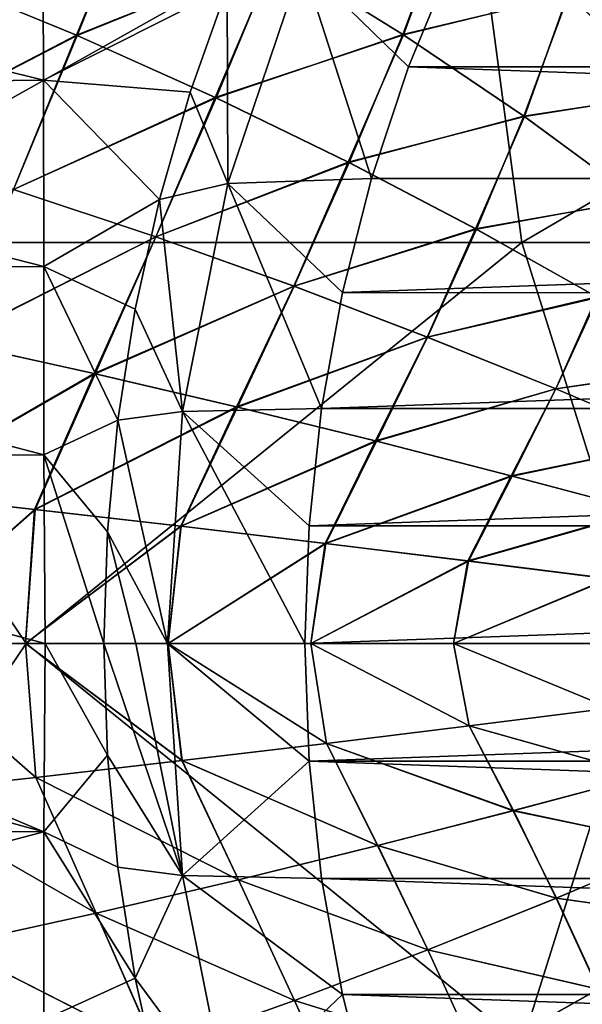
# Model space of a CAD drawing. Header units: metres. Extents: x -59 to 113, y -107 to 107.
# Tile 170 of 192: x 71.42 to 75.85, y -2.84 to 4.91. Entities that reach past the tile are written whole.
import ezdxf

# ---------------------------------------------------------------- set-up
doc = ezdxf.new("R2010")
doc.units = ezdxf.units.M
doc.layers.add('solid_20_382_333_XXX', color=7, linetype='CONTINUOUS')

msp = doc.modelspace()

# ---------------------------------------------------------------- linework, layer by layer
at = {"layer": 'solid_20_382_333_XXX'}
for points in [[(74.956406, 6.320729, -24.413824), (68.873924, 6.320729, -24.160791), (69.332077, 3.158785, -24.173407)], [(74.956406, 6.320729, -24.413824), (69.332077, 3.158785, -24.173407), (75.377937, 3.158785, -24.426332)], [(80.782425, 6.320729, -24.698147), (74.956406, 6.320729, -24.413824), (75.377937, 3.158785, -24.426332)], [(80.782425, 6.320729, -24.698147), (75.377937, 3.158785, -24.426332), (81.170204, 3.158785, -24.710245)], [(70.731567, 5.257552, 31.432453), (71.866348, 4.790648, 31.390543), (72.375435, 6.019868, 31.351053)], [(72.372475, 6.021751, 27.720558), (71.873459, 4.787802, 27.681438), (70.738373, 5.255101, 27.639507)], [(71.866348, 4.790648, 31.390543), (73.435188, 5.419641, 31.313452), (72.375435, 6.019868, 31.351053)], [(72.372475, 6.021751, 27.720558), (73.432137, 5.42171, 27.758152), (71.873459, 4.787802, 27.681438)], [(71.607384, 4.437114, -48.693283), (66.100647, 5.804281, -49.275833), (71.602211, 5.879772, -48.603195)], [(71.607384, 4.437114, -48.693283), (71.602211, 5.879772, -48.603195), (73.05545, 5.165181, -48.482876)], [(74.841339, 5.864924, 27.828485), (74.440178, 4.797291, 27.795341), (73.432137, 5.42171, 27.758152)], [(73.435188, 5.419641, 31.313452), (74.443291, 4.795038, 31.276255), (74.837494, 5.867671, 31.243359)], [(74.841339, 5.864924, 27.828485), (75.744316, 5.109771, 27.859715), (74.440178, 4.797291, 27.795341)], [(74.443291, 4.795038, 31.276255), (75.740494, 5.112837, 31.212135), (74.837494, 5.867671, 31.243359)], [(71.607384, 4.437114, -48.693283), (66.10582, 4.377591, -49.358952), (66.100647, 5.804281, -49.275833)], [(75.740494, 5.112837, 31.212135), (76.579948, 4.338098, 31.181744), (76.668274, 5.497819, 31.16288)], [(76.679115, 5.485644, 27.909178), (76.583694, 4.334721, 27.890108), (75.744316, 5.109771, 27.859715)], [(71.866348, 4.790648, 31.390543), (72.959641, 4.30059, 31.348686), (73.435188, 5.419641, 31.313452)], [(73.432137, 5.42171, 27.758152), (72.966995, 4.297348, 27.723314), (71.873459, 4.787802, 27.681438)], [(72.959641, 4.30059, 31.348686), (74.443291, 4.795038, 31.276255), (73.435188, 5.419641, 31.313452)], [(73.432137, 5.42171, 27.758152), (74.440178, 4.797291, 27.795341), (72.966995, 4.297348, 27.723314)], [(73.645706, 5.357568, -54.334282), (73.05928, 3.623419, -54.385586), (73.05545, 5.165181, -48.482876)], [(74.192032, 3.662574, -55.290306), (73.05928, 3.623419, -54.385586), (73.645706, 5.357568, -54.334282)], [(74.837746, 5.400411, -55.23381), (74.483932, 4.542972, -55.264767), (73.645706, 5.357568, -54.334282)], [(74.483932, 4.542972, -55.264767), (74.192032, 3.662574, -55.290306), (73.645706, 5.357568, -54.334282)], [(74.837746, 5.400411, -55.23381), (98.751968, 4.542984, -53.14159), (74.483932, 4.542972, -55.264767)], [(74.837746, 5.400411, -55.23381), (98.398193, 5.400343, -53.172539), (98.751968, 4.542984, -53.14159)], [(70.215508, 3.933347, 31.469967), (71.866348, 4.790648, 31.390543), (70.731567, 5.257552, 31.432453)], [(70.738373, 5.255101, 27.639507), (71.873459, 4.787802, 27.681438), (70.216049, 3.933351, 27.601765)], [(71.607384, 4.437114, -48.693283), (73.05545, 5.165181, -48.482876), (72.76403, 4.342518, -48.561409)], [(73.05928, 3.623419, -54.385586), (72.76403, 4.342518, -48.561409), (73.05545, 5.165181, -48.482876)], [(75.744316, 5.109771, 27.859715), (75.393845, 4.153005, 27.831936), (74.440178, 4.797291, 27.795341)], [(74.443291, 4.795038, 31.276255), (75.396988, 4.150576, 31.239655), (75.740494, 5.112837, 31.212135)], [(75.744316, 5.109771, 27.859715), (76.583694, 4.334721, 27.890108), (75.393845, 4.153005, 27.831936)], [(75.396988, 4.150576, 31.239655), (76.579948, 4.338098, 31.181744), (75.740494, 5.112837, 31.212135)], [(70.215508, 3.933347, 31.469967), (71.370865, 3.576353, 31.424969), (71.866348, 4.790648, 31.390543)], [(71.873459, 4.787802, 27.681438), (71.371429, 3.576324, 27.646767), (70.216049, 3.933351, 27.601765)], [(71.370865, 3.576353, 31.424969), (72.959641, 4.30059, 31.348686), (71.866348, 4.790648, 31.390543)], [(71.873459, 4.787802, 27.681438), (72.966995, 4.297348, 27.723314), (71.371429, 3.576324, 27.646767)], [(72.959641, 4.30059, 31.348686), (74.009048, 3.791324, 31.30707), (74.443291, 4.795038, 31.276255)], [(74.440178, 4.797291, 27.795341), (74.016594, 3.787696, 27.764946), (72.966995, 4.297348, 27.723314)], [(74.009048, 3.791324, 31.30707), (75.396988, 4.150576, 31.239655), (74.443291, 4.795038, 31.276255)], [(74.440178, 4.797291, 27.795341), (75.393845, 4.153005, 27.831936), (74.016594, 3.787696, 27.764946)], [(74.483932, 4.542972, -55.264767), (99.043915, 3.662463, -53.116047), (74.192032, 3.662574, -55.290306)], [(74.483932, 4.542972, -55.264767), (98.751968, 4.542984, -53.14159), (99.043915, 3.662463, -53.116047)], [(71.610207, 2.968314, -48.741844), (66.10582, 4.377591, -49.358952), (71.607384, 4.437114, -48.693283)], [(71.607384, 4.437114, -48.693283), (72.76403, 4.342518, -48.561409), (72.521584, 3.496947, -48.621189)], [(71.610207, 2.968314, -48.741844), (71.607384, 4.437114, -48.693283), (72.521584, 3.496947, -48.621189)], [(71.610207, 2.968314, -48.741844), (66.108635, 2.926912, -49.403774), (66.10582, 4.377591, -49.358952)], [(71.370865, 3.576353, 31.424969), (72.493347, 3.201998, 31.379787), (72.959641, 4.30059, 31.348686)], [(72.966995, 4.297348, 27.723314), (72.493935, 3.201935, 27.691948), (71.371429, 3.576324, 27.646767)], [(72.493347, 3.201998, 31.379787), (74.009048, 3.791324, 31.30707), (72.959641, 4.30059, 31.348686)], [(72.966995, 4.297348, 27.723314), (74.016594, 3.787696, 27.764946), (72.493935, 3.201935, 27.691948)], [(73.05928, 3.623419, -54.385586), (72.521584, 3.496947, -48.621189), (72.76403, 4.342518, -48.561409)], [(76.583694, 4.334721, 27.890108), (76.290443, 3.493341, 27.867735), (75.393845, 4.153005, 27.831936)], [(75.396988, 4.150576, 31.239655), (76.293579, 3.490745, 31.20385), (76.579948, 4.338098, 31.181744)], [(74.009048, 3.791324, 31.30707), (75.012184, 3.266802, 31.26589), (75.396988, 4.150576, 31.239655)], [(75.393845, 4.153005, 27.831936), (75.019859, 3.262801, 27.806143), (74.016594, 3.787696, 27.764946)], [(75.012184, 3.266802, 31.26589), (76.293579, 3.490745, 31.20385), (75.396988, 4.150576, 31.239655)], [(75.393845, 4.153005, 27.831936), (76.290443, 3.493341, 27.867735), (75.019859, 3.262801, 27.806143)], [(72.493347, 3.201998, 31.379787), (73.581024, 2.813499, 31.334593), (74.009048, 3.791324, 31.30707)], [(74.016594, 3.787696, 27.764946), (73.581619, 2.813403, 27.737144), (72.493935, 3.201935, 27.691948)], [(73.581024, 2.813499, 31.334593), (75.012184, 3.266802, 31.26589), (74.009048, 3.791324, 31.30707)], [(74.016594, 3.787696, 27.764946), (75.019859, 3.262801, 27.806143), (73.581619, 2.813403, 27.737144)], [(74.192032, 3.662574, -55.290306), (73.963394, 2.763388, -55.310307), (73.05928, 3.623419, -54.385586)], [(74.192032, 3.662574, -55.290306), (99.043915, 3.662463, -53.116047), (73.963394, 2.763388, -55.310307)], [(73.963394, 2.763388, -55.310307), (99.043915, 3.662463, -53.116047), (99.27253, 2.763326, -53.096046)], [(70.860634, 2.379371, 31.455755), (72.493347, 3.201998, 31.379787), (71.370865, 3.576353, 31.424969)], [(71.371429, 3.576324, 27.646767), (72.493935, 3.201935, 27.691948), (70.868195, 2.37785, 27.616264)], [(73.05928, 3.623419, -54.385586), (72.703384, 1.827333, -54.416725), (72.521584, 3.496947, -48.621189)], [(73.79924, 1.850082, -55.324669), (72.703384, 1.827333, -54.416725), (73.05928, 3.623419, -54.385586)], [(73.963394, 2.763388, -55.310307), (73.79924, 1.850082, -55.324669), (73.05928, 3.623419, -54.385586)], [(71.610207, 2.968314, -48.741844), (72.521584, 3.496947, -48.621189), (72.330757, 2.633693, -48.66383)], [(72.703384, 1.827333, -54.416725), (72.330757, 2.633693, -48.66383), (72.521584, 3.496947, -48.621189)], [(75.012184, 3.266802, 31.26589), (75.966759, 2.730924, 31.225328), (76.293579, 3.490745, 31.20385)], [(76.290443, 3.493341, 27.867735), (75.974495, 2.726566, 27.846718), (75.019859, 3.262801, 27.806143)], [(73.581024, 2.813499, 31.334593), (74.63195, 2.414073, 31.289553), (75.012184, 3.266802, 31.26589)], [(75.019859, 3.262801, 27.806143), (74.632561, 2.413943, 27.782185), (73.581619, 2.813403, 27.737144)], [(74.63195, 2.414073, 31.289553), (75.966759, 2.730924, 31.225328), (75.012184, 3.266802, 31.26589)], [(75.019859, 3.262801, 27.806143), (75.974495, 2.726566, 27.846718), (74.632561, 2.413943, 27.782185)], [(70.860634, 2.379371, 31.455755), (72.006279, 2.126473, 31.408291), (72.493347, 3.201998, 31.379787)], [(72.493935, 3.201935, 27.691948), (72.014252, 2.124747, 27.663755), (70.868195, 2.37785, 27.616264)], [(72.006279, 2.126473, 31.408291), (73.581024, 2.813499, 31.334593), (72.493347, 3.201998, 31.379787)], [(72.493935, 3.201935, 27.691948), (73.581619, 2.813403, 27.737144), (72.014252, 2.124747, 27.663755)], [(69.332077, 3.158785, -24.173407), (66.544136, -0.000001, -24.068426), (71.470314, -0.000001, -24.255993)], [(75.377937, 3.158785, -24.426332), (69.332077, 3.158785, -24.173407), (71.470314, -0.000001, -24.255993)], [(75.377937, 3.158785, -24.426332), (71.470314, -0.000001, -24.255993), (76.37104, -0.000001, -24.469286)], [(81.170204, 3.158785, -24.710245), (75.377937, 3.158785, -24.426332), (76.37104, -0.000001, -24.469286)], [(71.611382, 1.485658, -48.761635), (66.108635, 2.926912, -49.403774), (71.610207, 2.968314, -48.741844)], [(71.610207, 2.968314, -48.741844), (72.330757, 2.633693, -48.66383), (72.193573, 1.758712, -48.691235)], [(71.611382, 1.485658, -48.761635), (71.610207, 2.968314, -48.741844), (72.193573, 1.758712, -48.691235)], [(71.611382, 1.485658, -48.761635), (66.10981, 1.46381, -49.422047), (66.108635, 2.926912, -49.403774)], [(72.006279, 2.126473, 31.408291), (73.127602, 1.864321, 31.360453), (73.581024, 2.813499, 31.334593)], [(73.581619, 2.813403, 27.737144), (73.135948, 1.862395, 27.711618), (72.014252, 2.124747, 27.663755)], [(73.127602, 1.864321, 31.360453), (74.63195, 2.414073, 31.289553), (73.581024, 2.813499, 31.334593)], [(73.581619, 2.813403, 27.737144), (74.632561, 2.413943, 27.782185), (73.135948, 1.862395, 27.711618)], [(73.963394, 2.763388, -55.310307), (99.27253, 2.763326, -53.096046), (73.79924, 1.850082, -55.324669)], [(73.79924, 1.850082, -55.324669), (99.27253, 2.763326, -53.096046), (99.436684, 1.849997, -53.081684)], [(74.63195, 2.414073, 31.289553), (75.644348, 2.006857, 31.244833), (75.966759, 2.730924, 31.225328)], [(75.974495, 2.726566, 27.846718), (75.644966, 2.006695, 27.826906), (74.632561, 2.413943, 27.782185)], [(75.644348, 2.006857, 31.244833), (76.872559, 2.186652, 31.185488), (75.966759, 2.730924, 31.225328)], [(75.974495, 2.726566, 27.846718), (76.880318, 2.181947, 27.886572), (75.644966, 2.006695, 27.826906)], [(72.703384, 1.827333, -54.416725), (72.193573, 1.758712, -48.691235), (72.330757, 2.633693, -48.66383)], [(73.127602, 1.864321, 31.360453), (74.223213, 1.595212, 31.312372), (74.63195, 2.414073, 31.289553)], [(74.632561, 2.413943, 27.782185), (74.231903, 1.593096, 27.759724), (73.135948, 1.862395, 27.711618)], [(74.223213, 1.595212, 31.312372), (75.644348, 2.006857, 31.244833), (74.63195, 2.414073, 31.289553)], [(74.632561, 2.413943, 27.782185), (75.644966, 2.006695, 27.826906), (74.231903, 1.593096, 27.759724)], [(70.373192, 1.183554, 31.481604), (72.006279, 2.126473, 31.408291), (70.860634, 2.379371, 31.455755)], [(70.868195, 2.37785, 27.616264), (72.014252, 2.124747, 27.663755), (70.376991, 1.183194, 27.590263)], [(75.644348, 2.006857, 31.244833), (76.618416, 1.59404, 31.200506), (76.872559, 2.186652, 31.185488)], [(76.880318, 2.181947, 27.886572), (76.619041, 1.593845, 27.871233), (75.644966, 2.006695, 27.826906)], [(70.373192, 1.183554, 31.481604), (71.537399, 1.055829, 31.432791), (72.006279, 2.126473, 31.408291)], [(72.014252, 2.124747, 27.663755), (71.541451, 1.055415, 27.639091), (70.376991, 1.183194, 27.590263)], [(71.537399, 1.055829, 31.432791), (73.127602, 1.864321, 31.360453), (72.006279, 2.126473, 31.408291)], [(72.014252, 2.124747, 27.663755), (73.135948, 1.862395, 27.711618), (71.541451, 1.055415, 27.639091)], [(74.223213, 1.595212, 31.312372), (75.291908, 1.321368, 31.264172), (75.644348, 2.006857, 31.244833)], [(75.644966, 2.006695, 27.826906), (75.300911, 1.319073, 27.807951), (74.231903, 1.593096, 27.759724)], [(75.291908, 1.321368, 31.264172), (76.618416, 1.59404, 31.200506), (75.644348, 2.006857, 31.244833)], [(75.644966, 2.006695, 27.826906), (76.619041, 1.593845, 27.871233), (75.300911, 1.319073, 27.807951)], [(71.537399, 1.055829, 31.432791), (72.688904, 0.923585, 31.383144), (73.127602, 1.864321, 31.360453)], [(73.135948, 1.862395, 27.711618), (72.693192, 0.923119, 27.688753), (71.541451, 1.055415, 27.639091)], [(72.688904, 0.923585, 31.383144), (74.223213, 1.595212, 31.312372), (73.127602, 1.864321, 31.360453)], [(73.135948, 1.862395, 27.711618), (74.231903, 1.593096, 27.759724), (72.693192, 0.923119, 27.688753)], [(72.703384, 1.827333, -54.416725), (72.584076, 0, -54.427162), (72.193573, 1.758712, -48.691235)], [(73.667427, 0, -55.336201), (72.584076, 0, -54.427162), (72.703384, 1.827333, -54.416725)], [(73.79924, 1.850082, -55.324669), (73.700424, 0.927415, -55.333317), (72.703384, 1.827333, -54.416725)], [(73.700424, 0.927415, -55.333317), (73.667427, 0, -55.336201), (72.703384, 1.827333, -54.416725)], [(73.79924, 1.850082, -55.324669), (99.436684, 1.849997, -53.081684), (73.700424, 0.927415, -55.333317)], [(73.700424, 0.927415, -55.333317), (99.436684, 1.849997, -53.081684), (99.535492, 0.927368, -53.07304)], [(71.611382, 1.485658, -48.761635), (72.193573, 1.758712, -48.691235), (72.111237, 0.878939, -48.705719)], [(72.584076, 0, -54.427162), (72.111237, 0.878939, -48.705719), (72.193573, 1.758712, -48.691235)], [(72.688904, 0.923585, 31.383144), (73.826965, 0.788047, 31.332741), (74.223213, 1.595212, 31.312372)], [(74.231903, 1.593096, 27.759724), (73.831482, 0.787532, 27.739172), (72.693192, 0.923119, 27.688753)], [(73.826965, 0.788047, 31.332741), (75.291908, 1.321368, 31.264172), (74.223213, 1.595212, 31.312372)], [(74.231903, 1.593096, 27.759724), (75.300911, 1.319073, 27.807951), (73.831482, 0.787532, 27.739172)], [(75.291908, 1.321368, 31.264172), (76.334007, 1.044225, 31.215904), (76.618416, 1.59404, 31.200506)], [(76.619041, 1.593845, 27.871233), (76.343292, 1.041757, 27.856243), (75.300911, 1.319073, 27.807951)], [(71.621864, -0.000674, -48.764191), (66.10981, 1.46381, -49.422047), (71.611382, 1.485658, -48.761635)], [(71.611382, 1.485658, -48.761635), (72.111237, 0.878939, -48.705719), (72.083885, 0, -48.709965)], [(71.621864, -0.000674, -48.764191), (71.611382, 1.485658, -48.761635), (72.083885, 0, -48.709965)], [(68.079979, 0.000223, -49.185974), (66.10981, 1.46381, -49.422047), (71.621864, -0.000674, -48.764191)], [(73.826965, 0.788047, 31.332741), (74.950958, 0.650382, 31.281647), (75.291908, 1.321368, 31.264172)], [(75.300911, 1.319073, 27.807951), (74.955696, 0.64982, 27.790283), (73.831482, 0.787532, 27.739172)], [(74.950958, 0.650382, 31.281647), (76.334007, 1.044225, 31.215904), (75.291908, 1.321368, 31.264172)], [(75.300911, 1.319073, 27.807951), (76.343292, 1.041757, 27.856243), (74.955696, 0.64982, 27.790283)], [(70.373192, 1.183554, 31.481604), (70.340256, 0.000002, 31.484751), (71.537399, 1.055829, 31.432791)], [(70.376991, 1.183194, 27.590263), (71.541451, 1.055415, 27.639091), (70.340286, 0.000002, 27.586962)], [(71.537399, 1.055829, 31.432791), (70.340256, 0.000002, 31.484751), (71.464859, 0.000001, 31.437304)], [(71.541451, 1.055415, 27.639091), (71.46489, 0.000001, 27.634409), (70.340286, 0.000002, 27.586962)], [(71.537399, 1.055829, 31.432791), (71.464859, 0.000001, 31.437304), (72.688904, 0.923585, 31.383144)], [(71.541451, 1.055415, 27.639091), (72.693192, 0.923119, 27.688753), (71.46489, 0.000001, 27.634409)], [(74.950958, 0.650382, 31.281647), (76.061157, 0.51129, 31.229887), (76.334007, 1.044225, 31.215904)], [(76.343292, 1.041757, 27.856243), (76.066116, 0.510683, 27.842056), (74.955696, 0.64982, 27.790283)], [(72.688904, 0.923585, 31.383144), (71.464859, 0.000001, 31.437304), (72.589409, 0.000001, 31.38859)], [(72.693192, 0.923119, 27.688753), (72.589432, 0.000001, 27.683121), (71.46489, 0.000001, 27.634409)], [(72.333977, 0, -51.568565), (72.083885, 0, -48.709965), (72.111237, 0.878939, -48.705719)], [(72.584076, 0, -54.427162), (72.333977, 0, -51.568565), (72.111237, 0.878939, -48.705719)], [(72.688904, 0.923585, 31.383144), (72.589409, 0.000001, 31.38859), (73.826965, 0.788047, 31.332741)], [(72.693192, 0.923119, 27.688753), (73.831482, 0.787532, 27.739172), (72.589432, 0.000001, 27.683121)], [(73.700424, 0.927415, -55.333317), (99.535492, 0.927368, -53.07304), (73.667427, 0, -55.336201)], [(73.667427, 0, -55.336201), (99.535492, 0.927368, -53.07304), (99.568489, -0.000069, -53.070152)], [(73.826965, 0.788047, 31.332741), (72.589409, 0.000001, 31.38859), (73.71389, 0.000001, 31.338612)], [(73.831482, 0.787532, 27.739172), (73.713921, 0.000001, 27.733099), (72.589432, 0.000001, 27.683121)], [(73.826965, 0.788047, 31.332741), (73.71389, 0.000001, 31.338612), (74.950958, 0.650382, 31.281647)], [(73.831482, 0.787532, 27.739172), (74.955696, 0.64982, 27.790283), (73.713921, 0.000001, 27.733099)], [(74.950958, 0.650382, 31.281647), (73.71389, 0.000001, 31.338612), (74.838326, 0.000001, 31.287369)], [(74.955696, 0.64982, 27.790283), (74.838341, 0.000001, 27.784344), (73.713921, 0.000001, 27.733099)], [(74.950958, 0.650382, 31.281647), (74.838326, 0.000001, 31.287369), (76.061157, 0.51129, 31.229887)], [(74.955696, 0.64982, 27.790283), (76.066116, 0.510683, 27.842056), (74.838341, 0.000001, 27.784344)], [(76.061157, 0.51129, 31.229887), (74.838326, 0.000001, 31.287369), (75.962692, 0.000001, 31.234859)], [(76.066116, 0.510683, 27.842056), (75.962708, 0.000001, 27.836853), (74.838341, 0.000001, 27.784344)], [(71.611359, -1.483633, -48.76165), (66.109833, -1.465457, -49.422035), (66.176888, 0.000891, -49.417339)], [(71.611359, -1.483633, -48.76165), (66.176888, 0.000891, -49.417339), (68.079979, 0.000223, -49.185974)], [(71.611359, -1.483633, -48.76165), (68.079979, 0.000223, -49.185974), (71.621864, -0.000674, -48.764191)], [(71.546509, -1.054802, 31.432404), (71.464859, 0.000001, 31.437304), (70.340256, 0.000002, 31.484751)], [(70.381729, -1.182638, 31.481251), (71.546509, -1.054802, 31.432404), (70.340256, 0.000002, 31.484751)], [(70.340286, 0.000002, 27.586962), (71.546913, -1.054756, 27.639324), (70.382118, -1.182597, 27.590475)], [(70.340286, 0.000002, 27.586962), (71.46489, 0.000001, 27.634409), (71.546913, -1.054756, 27.639324)], [(72.698547, -0.922453, 31.382723), (72.589409, 0.000001, 31.38859), (71.464859, 0.000001, 31.437304)], [(71.546509, -1.054802, 31.432404), (72.698547, -0.922453, 31.382723), (71.464859, 0.000001, 31.437304)], [(71.46489, 0.000001, 27.634409), (72.698982, -0.922402, 27.689007), (71.546913, -1.054756, 27.639324)], [(71.46489, 0.000001, 27.634409), (72.589432, 0.000001, 27.683121), (72.698982, -0.922402, 27.689007)], [(72.111328, -0.880469, -48.705704), (71.621864, -0.000674, -48.764191), (72.083885, 0, -48.709965)], [(72.703384, -1.827333, -54.416725), (72.083885, 0, -48.709965), (72.333977, 0, -51.568565)], [(72.703384, -1.827333, -54.416725), (72.111328, -0.880469, -48.705704), (72.083885, 0, -48.709965)], [(72.703384, -1.827333, -54.416725), (72.333977, 0, -51.568565), (72.584076, 0, -54.427162)], [(73.700424, -0.927415, -55.333317), (72.703384, -1.827333, -54.416725), (72.584076, 0, -54.427162)], [(73.667427, 0, -55.336201), (73.700424, -0.927415, -55.333317), (72.584076, 0, -54.427162)], [(73.837128, -0.786816, 31.332285), (73.71389, 0.000001, 31.338612), (72.589409, 0.000001, 31.38859)], [(72.698547, -0.922453, 31.382723), (73.837128, -0.786816, 31.332285), (72.589409, 0.000001, 31.38859)], [(72.589432, 0.000001, 27.683121), (73.837585, -0.786761, 27.739447), (72.698982, -0.922402, 27.689007)], [(72.589432, 0.000001, 27.683121), (73.713921, 0.000001, 27.733099), (73.837585, -0.786761, 27.739447)], [(74.961624, -0.649058, 31.281155), (74.838326, 0.000001, 31.287369), (73.71389, 0.000001, 31.338612)], [(73.837128, -0.786816, 31.332285), (74.961624, -0.649058, 31.281155), (73.71389, 0.000001, 31.338612)], [(73.713921, 0.000001, 27.733099), (74.962097, -0.648999, 27.790577), (73.837585, -0.786761, 27.739447)], [(73.713921, 0.000001, 27.733099), (74.838341, 0.000001, 27.784344), (74.962097, -0.648999, 27.790577)], [(76.072319, -0.509877, 31.229361), (75.962692, 0.000001, 31.234859), (74.838326, 0.000001, 31.287369)], [(74.961624, -0.649058, 31.281155), (76.072319, -0.509877, 31.229361), (74.838326, 0.000001, 31.287369)], [(74.838341, 0.000001, 27.784344), (76.072815, -0.509814, 27.842373), (74.962097, -0.648999, 27.790577)], [(74.838341, 0.000001, 27.784344), (75.962708, 0.000001, 27.836853), (76.072815, -0.509814, 27.842373)], [(69.332191, -3.158785, -24.173412), (71.470314, -0.000001, -24.255993), (66.544136, -0.000001, -24.068426)], [(75.378174, -3.158785, -24.426344), (71.470314, -0.000001, -24.255993), (69.332191, -3.158785, -24.173412)], [(75.378174, -3.158785, -24.426344), (76.37104, -0.000001, -24.469286), (71.470314, -0.000001, -24.255993)], [(72.111328, -0.880469, -48.705704), (71.611359, -1.483633, -48.76165), (71.621864, -0.000674, -48.764191)], [(73.667427, 0, -55.336201), (99.568489, -0.000069, -53.070152), (73.700424, -0.927415, -55.333317)], [(73.700424, -0.927415, -55.333317), (99.568489, -0.000069, -53.070152), (99.535484, -0.92745, -53.07304)], [(81.170555, -3.158785, -24.710264), (76.37104, -0.000001, -24.469286), (75.378174, -3.158785, -24.426344)], [(76.352875, -1.039116, 31.215017), (76.072319, -0.509877, 31.229361), (74.961624, -0.649058, 31.281155)], [(74.962097, -0.648999, 27.790577), (76.072815, -0.509814, 27.842373), (76.352188, -1.039303, 27.856661)], [(75.310181, -1.316591, 31.263336), (74.961624, -0.649058, 31.281155), (73.837128, -0.786816, 31.332285)], [(73.837585, -0.786761, 27.739447), (74.962097, -0.648999, 27.790577), (75.309517, -1.316765, 27.808344)], [(75.310181, -1.316591, 31.263336), (76.352875, -1.039116, 31.215017), (74.961624, -0.649058, 31.281155)], [(74.962097, -0.648999, 27.790577), (76.352188, -1.039303, 27.856661), (75.309517, -1.316765, 27.808344)], [(74.24086, -1.590778, 31.311588), (73.837128, -0.786816, 31.332285), (72.698547, -0.922453, 31.382723)], [(72.698982, -0.922402, 27.689007), (73.837585, -0.786761, 27.739447), (74.240211, -1.59094, 27.760094)], [(74.24086, -1.590778, 31.311588), (75.310181, -1.316591, 31.263336), (73.837128, -0.786816, 31.332285)], [(73.837585, -0.786761, 27.739447), (75.309517, -1.316765, 27.808344), (74.240211, -1.59094, 27.760094)], [(73.144539, -1.860253, 31.35972), (72.698547, -0.922453, 31.382723), (71.546509, -1.054802, 31.432404)], [(71.546913, -1.054756, 27.639324), (72.698982, -0.922402, 27.689007), (73.143921, -1.860401, 27.711964)], [(72.111328, -0.880469, -48.705704), (72.193855, -1.76095, -48.691181), (71.611359, -1.483633, -48.76165)], [(72.703384, -1.827333, -54.416725), (72.193855, -1.76095, -48.691181), (72.111328, -0.880469, -48.705704)], [(73.144539, -1.860253, 31.35972), (74.24086, -1.590778, 31.311588), (72.698547, -0.922453, 31.382723)], [(72.698982, -0.922402, 27.689007), (74.240211, -1.59094, 27.760094), (73.143921, -1.860401, 27.711964)], [(73.700424, -0.927415, -55.333317), (73.79924, -1.850082, -55.324669), (72.703384, -1.827333, -54.416725)], [(73.700424, -0.927415, -55.333317), (99.535484, -0.92745, -53.07304), (99.436668, -1.850087, -53.081684)], [(73.700424, -0.927415, -55.333317), (99.436668, -1.850087, -53.081684), (73.79924, -1.850082, -55.324669)], [(72.022446, -2.122792, 31.40761), (71.546509, -1.054802, 31.432404), (70.381729, -1.182638, 31.481251)], [(70.382118, -1.182597, 27.590475), (71.546913, -1.054756, 27.639324), (72.021858, -2.122925, 27.664076)], [(72.022446, -2.122792, 31.40761), (73.144539, -1.860253, 31.35972), (71.546509, -1.054802, 31.432404)], [(71.546913, -1.054756, 27.639324), (73.143921, -1.860401, 27.711964), (72.021858, -2.122925, 27.664076)], [(75.309517, -1.316765, 27.808344), (76.352188, -1.039303, 27.856661), (76.623131, -1.591992, 27.871422)], [(76.622086, -1.592445, 31.200336), (76.352875, -1.039116, 31.215017), (75.310181, -1.316591, 31.263336)], [(70.875961, -2.376089, 31.45513), (72.022446, -2.122792, 31.40761), (70.381729, -1.182638, 31.481251)], [(70.382118, -1.182597, 27.590475), (72.021858, -2.122925, 27.664076), (70.875404, -2.376208, 27.616558)], [(74.240211, -1.59094, 27.760094), (75.309517, -1.316765, 27.808344), (75.648979, -2.004944, 27.827085)], [(75.647949, -2.005368, 31.244671), (75.310181, -1.316591, 31.263336), (74.24086, -1.590778, 31.311588)], [(75.309517, -1.316765, 27.808344), (76.623131, -1.591992, 27.871422), (75.648979, -2.004944, 27.827085)], [(75.647949, -2.005368, 31.244671), (76.622086, -1.592445, 31.200336), (75.310181, -1.316591, 31.263336)], [(71.611359, -1.483633, -48.76165), (66.108673, -2.930957, -49.403687), (66.109833, -1.465457, -49.422035)], [(71.611359, -1.483633, -48.76165), (71.610207, -2.965045, -48.741917), (66.108673, -2.930957, -49.403687)], [(72.331192, -2.635986, -48.663742), (71.610207, -2.965045, -48.741917), (71.611359, -1.483633, -48.76165)], [(72.193855, -1.76095, -48.691181), (72.331192, -2.635986, -48.663742), (71.611359, -1.483633, -48.76165)], [(73.143921, -1.860401, 27.711964), (74.240211, -1.59094, 27.760094), (74.636475, -2.4123, 27.782354)], [(74.635468, -2.412693, 31.2894), (74.24086, -1.590778, 31.311588), (73.144539, -1.860253, 31.35972)], [(74.240211, -1.59094, 27.760094), (75.648979, -2.004944, 27.827085), (74.636475, -2.4123, 27.782354)], [(74.635468, -2.412693, 31.2894), (75.647949, -2.005368, 31.244671), (74.24086, -1.590778, 31.311588)], [(76.884857, -2.179008, 31.184937), (76.622086, -1.592445, 31.200336), (75.647949, -2.005368, 31.244671)], [(75.648979, -2.004944, 27.827085), (76.623131, -1.591992, 27.871422), (76.886017, -2.178286, 27.886826)], [(72.703384, -1.827333, -54.416725), (72.331192, -2.635986, -48.663742), (72.193855, -1.76095, -48.691181)], [(72.021858, -2.122925, 27.664076), (73.143921, -1.860401, 27.711964), (73.585419, -2.811875, 27.737305)], [(73.584442, -2.812236, 31.334448), (73.144539, -1.860253, 31.35972), (72.022446, -2.122792, 31.40761)], [(72.703384, -1.827333, -54.416725), (73.05928, -3.623419, -54.385586), (72.331192, -2.635986, -48.663742)], [(73.963394, -2.763388, -55.310307), (73.05928, -3.623419, -54.385586), (72.703384, -1.827333, -54.416725)], [(73.79924, -1.850082, -55.324669), (73.963394, -2.763388, -55.310307), (72.703384, -1.827333, -54.416725)], [(73.143921, -1.860401, 27.711964), (74.636475, -2.4123, 27.782354), (73.585419, -2.811875, 27.737305)], [(73.584442, -2.812236, 31.334448), (74.635468, -2.412693, 31.2894), (73.144539, -1.860253, 31.35972)], [(73.79924, -1.850082, -55.324669), (99.436668, -1.850087, -53.081684), (99.272514, -2.763415, -53.096046)], [(73.79924, -1.850082, -55.324669), (99.272514, -2.763415, -53.096046), (73.963394, -2.763388, -55.310307)], [(75.979012, -2.723801, 31.224798), (75.647949, -2.005368, 31.244671), (74.635468, -2.412693, 31.2894)], [(74.636475, -2.4123, 27.782354), (75.648979, -2.004944, 27.827085), (75.980171, -2.723127, 27.846962)], [(75.979012, -2.723801, 31.224798), (76.884857, -2.179008, 31.184937), (75.647949, -2.005368, 31.244671)], [(75.648979, -2.004944, 27.827085), (76.886017, -2.178286, 27.886826), (75.980171, -2.723127, 27.846962)], [(70.875404, -2.376208, 27.616558), (72.021858, -2.122925, 27.664076), (72.497589, -3.20053, 27.692097)], [(72.496651, -3.200856, 31.379652), (72.022446, -2.122792, 31.40761), (70.875961, -2.376089, 31.45513)], [(72.021858, -2.122925, 27.664076), (73.585419, -2.811875, 27.737305), (72.497589, -3.20053, 27.692097)], [(72.496651, -3.200856, 31.379652), (73.584442, -2.812236, 31.334448), (72.022446, -2.122792, 31.40761)], [(70.875404, -2.376208, 27.616558), (72.497589, -3.20053, 27.692097), (71.374924, -3.575044, 27.646904)], [(71.374023, -3.575336, 31.424843), (72.496651, -3.200856, 31.379652), (70.875961, -2.376089, 31.45513)], [(75.024323, -3.260217, 31.265383), (74.635468, -2.412693, 31.2894), (73.584442, -2.812236, 31.334448)], [(73.585419, -2.811875, 27.737305), (74.636475, -2.4123, 27.782354), (75.025475, -3.259593, 27.806376)], [(75.024323, -3.260217, 31.265383), (75.979012, -2.723801, 31.224798), (74.635468, -2.412693, 31.2894)], [(74.636475, -2.4123, 27.782354), (75.980171, -2.723127, 27.846962), (75.025475, -3.259593, 27.806376)], [(72.331192, -2.635986, -48.663742), (72.522141, -3.499136, -48.621056), (71.610207, -2.965045, -48.741917)], [(73.05928, -3.623419, -54.385586), (72.522141, -3.499136, -48.621056), (72.331192, -2.635986, -48.663742)], [(73.963394, -2.763388, -55.310307), (74.192032, -3.662574, -55.290306), (73.05928, -3.623419, -54.385586)], [(73.963394, -2.763388, -55.310307), (99.272514, -2.763415, -53.096046), (99.043892, -3.662547, -53.116051)], [(73.963394, -2.763388, -55.310307), (99.043892, -3.662547, -53.116051), (74.192032, -3.662574, -55.290306)], [(76.297066, -3.488062, 31.203707), (75.979012, -2.723801, 31.224798), (75.024323, -3.260217, 31.265383)], [(75.025475, -3.259593, 27.806376), (75.980171, -2.723127, 27.846962), (76.297806, -3.487495, 27.868034)], [(74.020981, -3.785305, 31.306589), (73.584442, -2.812236, 31.334448), (72.496651, -3.200856, 31.379652)], [(72.497589, -3.20053, 27.692097), (73.585419, -2.811875, 27.737305), (74.02211, -3.784734, 27.765167)], [(74.020981, -3.785305, 31.306589), (75.024323, -3.260217, 31.265383), (73.584442, -2.812236, 31.334448)], [(73.585419, -2.811875, 27.737305), (75.025475, -3.259593, 27.806376), (74.02211, -3.784734, 27.765167)]]:
    msp.add_3dface(points, dxfattribs=at)

doc.saveas('drawing.dxf')
